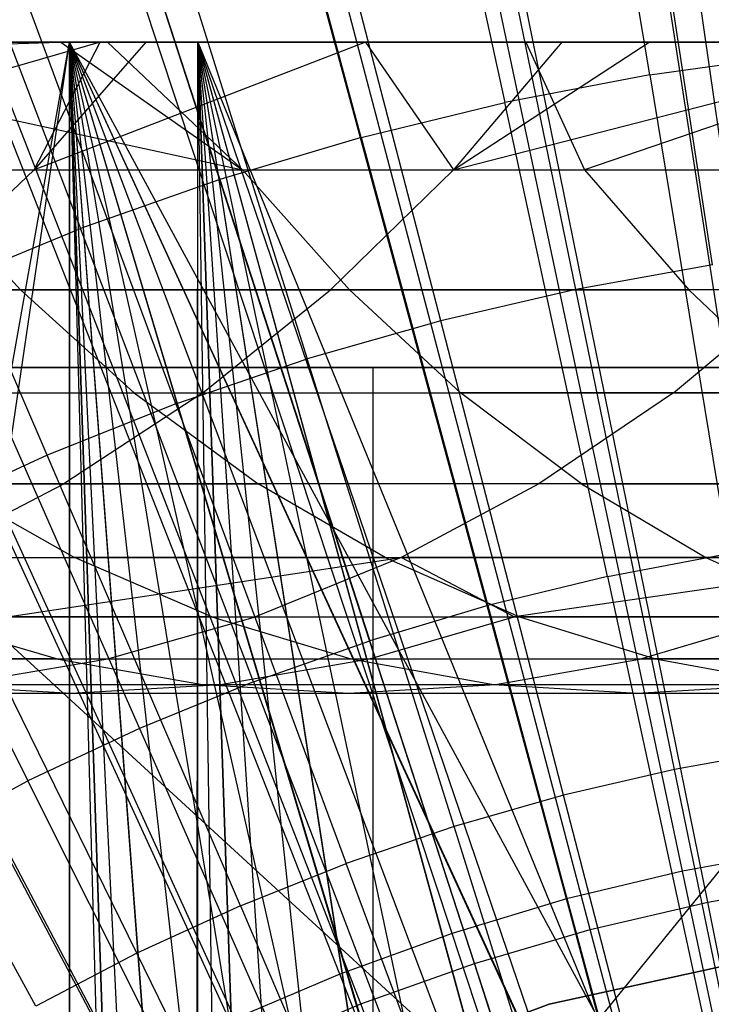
# Model space of a CAD drawing. Extents: x 0.1 to 12.1, y -6 to 6.
# Tile 129 of 256: x 5.72 to 5.932, y 0.604 to 0.907. Entities that reach past the tile are written whole.
import ezdxf

# ---------------------------------------------------------------- set-up
doc = ezdxf.new("R2010")
doc.units = 0
doc.header["$LTSCALE"] = 2.54
doc.layers.get('0').update_dxf_attribs({"linetype": 'CONTINUOUS'})

# ---------------------------------------------------------------- blocks, each defined once
blk = doc.blocks.new('DROPS_COLOR_B-11195_STL')
at = {"color": 0}
for p, q in [((5.91336, 0.88988, 13.83503), (5.88907, 1.0372, 13.79774)), ((5.91336, 0.88988, 13.83503), (5.88907, 1.0372, 13.79774)), ((5.83718, 1.0273, 13.79774), (5.86883, 0.88139, 13.83503)), ((5.83718, 1.0273, 13.79774), (5.86883, 0.88139, 13.83503)), ((5.82479, 0.87067, 13.83503), (5.78584, 1.0148, 13.79774)), ((5.82479, 0.87067, 13.83503), (5.78584, 1.0148, 13.79774)), ((5.7352, 0.99975, 13.79774), (5.78134, 0.85775, 13.83503)), ((5.7352, 0.99975, 13.79774), (5.78134, 0.85775, 13.83503)), ((5.68538, 0.98216, 13.79774), (5.73859, 0.84266, 13.83503)), ((5.68538, 0.98216, 13.79774), (5.73859, 0.84266, 13.83503)), ((5.93265, 0.83154, 13.76702), (5.90978, 0.98086, 13.73038)), ((5.93265, 0.83154, 13.76702), (5.90978, 0.98086, 13.73038)), ((5.8907, 0.82402, 13.76702), (5.86029, 0.97199, 13.73038)), ((5.8907, 0.82402, 13.76702), (5.86029, 0.97199, 13.73038)), ((5.84918, 0.81438, 13.76702), (5.81131, 0.96063, 13.73038)), ((5.84918, 0.81438, 13.76702), (5.81131, 0.96063, 13.73038)), ((5.96768, 0.64211, 1.86697), (5.92205, 0.95944, 1.92723)), ((5.96768, 0.64211, 1.86697), (5.92205, 0.95944, 1.92723)), ((5.93117, 0.63579, 1.86697), (5.86751, 0.95, 1.92723)), ((5.93117, 0.63579, 1.86697), (5.86751, 0.95, 1.92723)), ((5.76298, 0.9468, 13.73038), (5.8082, 0.80266, 13.76702)), ((5.76298, 0.9468, 13.73038), (5.8082, 0.80266, 13.76702)), ((5.89508, 0.6274, 1.86697), (5.81358, 0.93746, 1.92723)), ((5.89508, 0.6274, 1.86697), (5.81358, 0.93746, 1.92723)), ((5.76787, 0.78887, 13.76702), (5.71541, 0.93053, 13.73038)), ((5.76787, 0.78887, 13.76702), (5.71541, 0.93053, 13.73038)), ((5.85954, 0.61696, 1.86697), (5.76047, 0.92186, 1.92723)), ((5.85954, 0.61696, 1.86697), (5.76047, 0.92186, 1.92723)), ((5.72829, 0.77306, 13.76702), (5.66872, 0.91188, 13.73038)), ((5.72829, 0.77306, 13.76702), (5.66872, 0.91188, 13.73038)), ((5.82464, 0.60451, 1.86697), (5.70833, 0.90326, 1.92723)), ((5.82464, 0.60451, 1.86697), (5.70833, 0.90326, 1.92723)), ((5.73517, 0.89999, 62.93461), (5.3037, 0.89999, 62.89555)), ((5.73517, 0.89999, 62.93461), (5.3037, 0.89999, 62.89555)), ((5.42379, -0.85646, 50.97723), (5.73517, 0.89999, 50.9522)), ((5.42379, -0.85646, 50.97723), (5.73517, 0.89999, 50.9522)), ((5.73517, 0.89999, 50.9522), (5.46099, 0.89016, 50.97338)), ((5.73517, 0.89999, 50.9522), (5.46099, 0.89016, 50.97338)), ((5.73517, 0.89999, 50.9522), (5.47077, 0.89999, 50.97241)), ((5.47077, -0.90001, 50.97241), (5.73517, 0.89999, 50.9522)), ((5.47077, -0.90001, 50.97241), (5.73517, 0.89999, 50.9522)), ((5.73517, 0.89999, 50.9522), (5.47077, 0.89999, 50.97241)), ((5.77464, 0.9, 47.92436), (5.49074, 0.9, 47.89384)), ((5.49074, 0.9, 39.97526), (5.77464, 0.9, 39.94474)), ((5.49074, 0.9, 39.97526), (5.77464, 0.9, 39.94474)), ((5.77464, 0.9, 47.92436), (5.49074, 0.9, 47.89384)), ((5.7325, 0.89999, 56.24786), (5.60822, 0.89999, 56.09905)), ((5.60822, 0.89999, 56.09905), (5.78836, 0.86071, 56.25338)), ((5.60822, 0.89999, 56.09905), (5.78836, 0.86071, 56.25338)), ((5.7325, 0.89999, 56.24786), (5.60822, 0.89999, 56.09905)), ((5.74465, 0.89999, 54.66927), (5.60908, 0.86071, 54.47245)), ((5.74465, 0.89999, 54.66927), (5.60908, 0.86071, 54.47245)), ((5.66884, 0.89999, 54.51133), (5.74465, 0.89999, 54.66927)), ((5.66884, 0.89999, 54.51133), (5.74465, 0.89999, 54.66927)), ((5.72436, 0.86071, 54.71447), (5.74465, 0.89999, 54.66927)), ((5.82607, 0.89999, 54.82424), (5.72436, 0.86071, 54.71447)), ((5.82607, 0.89999, 54.82424), (5.72436, 0.86071, 54.71447)), ((5.75867, 0.89999, 54.69695), (5.72436, 0.86071, 54.71447)), ((5.75867, 0.89999, 54.69695), (5.72436, 0.86071, 54.71447)), ((5.72436, 0.86071, 54.71447), (5.74465, 0.89999, 54.66927)), ((5.74688, 0.89999, 56.26444), (5.7325, 0.89999, 56.24786)), ((5.7325, 0.89999, 56.24786), (5.78836, 0.86071, 56.25338)), ((5.7325, 0.89999, 56.24786), (5.78836, 0.86071, 56.25338)), ((5.74688, 0.89999, 56.26444), (5.7325, 0.89999, 56.24786)), ((6.16832, 0.89999, 50.94438), (5.73517, 0.89999, 50.9522)), ((5.73517, 0.89999, 50.9522), (5.73517, -0.90001, 50.9522)), ((5.77468, 0.09271, 62.93661), (5.73517, 0.89999, 62.93461)), ((5.73517, 0.89999, 62.93461), (5.76371, 0.04706, 62.93608)), ((5.77468, 0.09271, 62.93661), (5.73517, 0.89999, 62.93461)), ((5.79273, 0.13626, 62.93745), (5.73517, 0.89999, 62.93461)), ((5.79273, 0.13626, 62.93745), (5.73517, 0.89999, 62.93461)), ((5.81729, 0.17634, 62.93849), (5.73517, 0.89999, 62.93461)), ((5.84786, 0.21212, 62.93965), (5.73517, 0.89999, 62.93461)), ((5.81729, 0.17634, 62.93849), (5.73517, 0.89999, 62.93461)), ((5.84786, 0.21212, 62.93965), (5.73517, 0.89999, 62.93461)), ((5.88366, 0.24271, 62.94081), (5.73517, 0.89999, 62.93461)), ((5.88366, 0.24271, 62.94081), (5.73517, 0.89999, 62.93461)), ((5.92371, 0.26726, 62.94186), (5.73517, 0.89999, 62.93461)), ((5.96729, 0.28532, 62.94269), (5.73517, 0.89999, 62.93461)), ((5.92371, 0.26726, 62.94186), (5.73517, 0.89999, 62.93461)), ((5.96729, 0.28532, 62.94269), (5.73517, 0.89999, 62.93461)), ((6.01292, 0.29628, 62.94322), (5.73517, 0.89999, 62.93461)), ((6.01292, 0.29628, 62.94322), (5.73517, 0.89999, 62.93461)), ((6.16832, 0.89999, 62.94243), (5.73517, 0.89999, 62.93461)), ((6.06, 0.3, 50.94341), (5.73517, 0.89999, 50.9522)), ((6.16832, 0.89999, 50.94438), (5.73517, 0.89999, 50.9522)), ((6.06, 0.3, 50.94341), (5.73517, 0.89999, 50.9522)), ((6.01324, 0.29633, 50.94359), (5.73517, 0.89999, 50.9522)), ((6.01324, 0.29633, 50.94359), (5.73517, 0.89999, 50.9522)), ((5.96729, 0.28532, 50.94412), (5.73517, 0.89999, 50.9522)), ((5.92396, 0.26738, 50.94495), (5.73517, 0.89999, 50.9522)), ((5.96729, 0.28532, 50.94412), (5.73517, 0.89999, 50.9522)), ((5.92396, 0.26738, 50.94495), (5.73517, 0.89999, 50.9522)), ((5.88366, 0.24271, 50.946), (5.73517, 0.89999, 50.9522)), ((5.88366, 0.24271, 50.946), (5.73517, 0.89999, 50.9522)), ((5.84797, 0.21224, 50.94715), (5.73517, 0.89999, 50.9522)), ((5.81729, 0.17634, 50.94832), (5.73517, 0.89999, 50.9522)), ((5.84797, 0.21224, 50.94715), (5.73517, 0.89999, 50.9522)), ((5.81729, 0.17634, 50.94832), (5.73517, 0.89999, 50.9522)), ((5.79274, 0.13628, 50.94936), (5.73517, 0.89999, 50.9522)), ((5.79274, 0.13628, 50.94936), (5.73517, 0.89999, 50.9522)), ((5.77468, 0.09271, 50.95019), (5.73517, 0.89999, 50.9522)), ((5.7637, 0.04694, 50.95073), (5.73517, 0.89999, 50.9522)), ((5.77468, 0.09271, 50.95019), (5.73517, 0.89999, 50.9522)), ((5.7637, 0.04694, 50.95073), (5.73517, 0.89999, 50.9522)), ((5.76, 0, 50.95091), (5.73517, 0.89999, 50.9522)), ((5.76, 0, 50.95091), (5.73517, 0.89999, 50.9522)), ((5.73517, 0.89999, 50.9522), (5.73517, -0.90001, 50.9522)), ((5.73517, -0.90001, 62.93461), (5.73517, 0.89999, 62.93461)), ((5.73517, -0.90001, 62.93461), (5.73517, 0.89999, 62.93461)), ((5.76, 0, 62.9359), (5.73517, 0.89999, 62.93461)), ((5.76, 0, 62.9359), (5.73517, 0.89999, 62.93461)), ((5.73517, 0.89999, 62.93461), (5.76371, 0.04706, 62.93608)), ((6.16832, 0.89999, 62.94243), (5.73517, 0.89999, 62.93461)), ((5.74465, 0.89999, 54.66927), (5.75867, 0.89999, 54.69695)), ((5.74465, 0.89999, 54.66927), (5.75867, 0.89999, 54.69695)), ((5.8753, 0.89999, 56.40705), (5.74688, 0.89999, 56.26444)), ((5.8753, 0.89999, 56.40705), (5.74688, 0.89999, 56.26444)), ((5.78836, 0.86071, 56.25338), (5.74688, 0.89999, 56.26444)), ((5.78836, 0.86071, 56.25338), (5.74688, 0.89999, 56.26444)), ((5.75867, 0.89999, 54.69695), (5.82607, 0.89999, 54.82424)), ((5.75867, 0.89999, 54.69695), (5.82607, 0.89999, 54.82424)), ((5.77394, 0.09038, 39.94479), (5.77464, 0.9, 39.94474)), ((5.77394, 0.09038, 39.94479), (5.77464, 0.9, 39.94474)), ((5.82194, 0.18256, 47.92746), (5.77464, 0.9, 47.92436)), ((5.77464, 0.9, 47.92436), (5.80019, 0.15, 47.9261)), ((5.84787, 0.21213, 47.92892), (5.77464, 0.9, 47.92436)), ((5.82194, 0.18256, 47.92746), (5.77464, 0.9, 47.92436)), ((5.84787, 0.21213, 47.92892), (5.77464, 0.9, 47.92436)), ((5.87745, 0.23807, 47.93038), (5.77464, 0.9, 47.92436)), ((5.87745, 0.23807, 47.93038), (5.77464, 0.9, 47.92436)), ((5.91, 0.25981, 47.93174), (5.77464, 0.9, 47.92436)), ((5.94533, 0.27722, 47.93291), (5.77464, 0.9, 47.92436)), ((5.91, 0.25981, 47.93174), (5.77464, 0.9, 47.92436)), ((5.94533, 0.27722, 47.93291), (5.77464, 0.9, 47.92436)), ((5.98235, 0.28978, 47.9338), (5.77464, 0.9, 47.92436)), ((5.98235, 0.28978, 47.9338), (5.77464, 0.9, 47.92436)), ((6.06, 0.9, 47.93455), (5.77464, 0.9, 47.92436)), ((5.77464, 0.09258, 47.92436), (5.77464, 0.9, 47.92436)), ((5.77464, 0.09258, 47.92436), (5.77464, 0.9, 47.92436)), ((5.78587, 0.12188, 47.92515), (5.77464, 0.9, 47.92436)), ((5.78587, 0.12188, 47.92515), (5.77464, 0.9, 47.92436)), ((5.77464, 0.9, 47.92436), (5.80019, 0.15, 47.9261)), ((5.98235, 0.28978, 39.9353), (5.77464, 0.9, 39.94474)), ((5.77464, 0.9, 39.94474), (6.02099, 0.29745, 39.93474)), ((5.77464, 0.9, 39.94474), (6.02099, 0.29745, 39.93474)), ((5.77464, 0.9, 39.94474), (6.06, 0.9, 39.93455)), ((5.94518, 0.27716, 39.9362), (5.77464, 0.9, 39.94474)), ((5.98235, 0.28978, 39.9353), (5.77464, 0.9, 39.94474)), ((5.94518, 0.27716, 39.9362), (5.77464, 0.9, 39.94474)), ((5.91, 0.25981, 39.93736), (5.77464, 0.9, 39.94474)), ((5.91, 0.25981, 39.93736), (5.77464, 0.9, 39.94474)), ((5.87724, 0.23791, 39.93873), (5.77464, 0.9, 39.94474)), ((5.84787, 0.21213, 39.94018), (5.77464, 0.9, 39.94474)), ((5.87724, 0.23791, 39.93873), (5.77464, 0.9, 39.94474)), ((5.84787, 0.21213, 39.94018), (5.77464, 0.9, 39.94474)), ((5.82196, 0.18259, 39.94164), (5.77464, 0.9, 39.94474)), ((5.82196, 0.18259, 39.94164), (5.77464, 0.9, 39.94474)), ((5.80019, 0.15, 39.943), (5.77464, 0.9, 39.94474)), ((5.78596, 0.12208, 39.94395), (5.77464, 0.9, 39.94474)), ((5.80019, 0.15, 39.943), (5.77464, 0.9, 39.94474)), ((5.78596, 0.12208, 39.94395), (5.77464, 0.9, 39.94474)), ((5.77464, 0.9, 39.94474), (6.06, 0.9, 39.93455)), ((6.06, 0.9, 47.93455), (5.77464, 0.9, 47.92436)), ((5.82607, 0.89999, 54.82424), (5.88636, 0.89999, 54.93087)), ((5.82607, 0.89999, 54.82424), (5.88636, 0.89999, 54.93087)), ((5.82607, 0.89999, 54.82424), (5.85307, 0.86071, 54.95024)), ((5.82607, 0.89999, 54.82424), (5.85307, 0.86071, 54.95024)), ((5.88636, 0.89999, 54.93087), (5.85307, 0.86071, 54.95024)), ((5.85307, 0.86071, 54.95024), (5.91315, 0.89999, 54.97631)), ((5.88636, 0.89999, 54.93087), (5.85307, 0.86071, 54.95024)), ((5.85307, 0.86071, 54.95024), (5.91315, 0.89999, 54.97631)), ((5.85307, 0.86071, 54.95024), (6.00603, 0.89999, 55.12563)), ((5.85307, 0.86071, 54.95024), (6.00603, 0.89999, 55.12563)), ((6.008, 0.89999, 56.5449), (5.8753, 0.89999, 56.40705)), ((5.8753, 0.89999, 56.40705), (5.89337, 0.86071, 56.3699)), ((5.8753, 0.89999, 56.40705), (5.89337, 0.86071, 56.3699)), ((6.008, 0.89999, 56.5449), (5.8753, 0.89999, 56.40705)), ((5.88636, 0.89999, 54.93087), (5.91315, 0.89999, 54.97631)), ((5.88636, 0.89999, 54.93087), (5.91315, 0.89999, 54.97631)), ((6.008, 0.89999, 56.5449), (5.89337, 0.86071, 56.3699)), ((6.008, 0.89999, 56.5449), (5.89337, 0.86071, 56.3699)), ((5.91315, 0.89999, 54.97631), (6.00603, 0.89999, 55.12563)), ((5.91315, 0.89999, 54.97631), (6.00603, 0.89999, 55.12563)), ((5.91336, 0.88988, 13.83503), (5.95825, 0.89613, 13.83503)), ((5.91336, 0.88988, 13.83503), (5.95825, 0.89613, 13.83503)), ((5.91336, 0.88988, 13.83503), (5.86883, 0.88139, 13.83503)), ((5.91336, 0.88988, 13.83503), (5.86883, 0.88139, 13.83503)), ((5.91336, 0.88988, 13.83503), (5.93758, 0.74292, 13.86834)), ((5.91336, 0.88988, 13.83503), (5.93758, 0.74292, 13.86834)), ((5.79051, 0.59009, 1.86697), (5.65734, 0.88171, 1.92723)), ((5.79051, 0.59009, 1.86697), (5.65734, 0.88171, 1.92723)), ((5.82479, 0.87067, 13.83503), (5.86883, 0.88139, 13.83503)), ((5.82479, 0.87067, 13.83503), (5.86883, 0.88139, 13.83503)), ((5.90041, 0.73583, 13.86834), (5.86883, 0.88139, 13.83503)), ((5.90041, 0.73583, 13.86834), (5.86883, 0.88139, 13.83503)), ((5.82479, 0.87067, 13.83503), (5.78134, 0.85775, 13.83503)), ((5.82479, 0.87067, 13.83503), (5.78134, 0.85775, 13.83503)), ((5.82479, 0.87067, 13.83503), (5.86364, 0.72688, 13.86834)), ((5.82479, 0.87067, 13.83503), (5.86364, 0.72688, 13.86834)), ((5.60908, 0.86071, 54.47245), (5.72436, 0.86071, 54.71447)), ((5.60908, 0.86071, 54.47245), (5.72436, 0.86071, 54.71447)), ((5.72436, 0.86071, 54.71447), (5.68554, 0.82386, 54.7343)), ((5.72436, 0.86071, 54.71447), (5.68554, 0.82386, 54.7343)), ((5.68659, 0.86071, 56.13401), (5.72014, 0.82386, 56.10618)), ((5.68659, 0.86071, 56.13401), (5.78836, 0.86071, 56.25338)), ((5.68659, 0.86071, 56.13401), (5.72014, 0.82386, 56.10618)), ((5.68659, 0.86071, 56.13401), (5.78836, 0.86071, 56.25338)), ((5.72436, 0.86071, 54.71447), (5.85307, 0.86071, 54.95024)), ((5.72436, 0.86071, 54.71447), (5.85307, 0.86071, 54.95024)), ((5.78836, 0.86071, 56.25338), (5.89337, 0.86071, 56.3699)), ((5.78836, 0.86071, 56.25338), (5.82114, 0.82386, 56.22463)), ((5.78836, 0.86071, 56.25338), (5.89337, 0.86071, 56.3699)), ((5.78836, 0.86071, 56.25338), (5.82114, 0.82386, 56.22463)), ((5.85307, 0.86071, 54.95024), (5.81539, 0.82386, 54.97218)), ((5.85307, 0.86071, 54.95024), (5.81539, 0.82386, 54.97218)), ((5.85307, 0.86071, 54.95024), (5.99498, 0.86071, 55.17916)), ((5.85307, 0.86071, 54.95024), (5.99498, 0.86071, 55.17916)), ((5.89337, 0.86071, 56.3699), (5.92534, 0.82386, 56.34028)), ((5.89337, 0.86071, 56.3699), (6.00124, 0.86071, 56.4832)), ((5.89337, 0.86071, 56.3699), (5.92534, 0.82386, 56.34028)), ((5.89337, 0.86071, 56.3699), (6.00124, 0.86071, 56.4832)), ((5.75727, 0.57374, 1.86697), (5.60766, 0.85729, 1.92723)), ((5.75727, 0.57374, 1.86697), (5.60766, 0.85729, 1.92723)), ((5.78134, 0.85775, 13.83503), (5.73859, 0.84266, 13.83503)), ((5.78134, 0.85775, 13.83503), (5.73859, 0.84266, 13.83503)), ((5.78134, 0.85775, 13.83503), (5.82737, 0.71609, 13.86834)), ((5.78134, 0.85775, 13.83503), (5.82737, 0.71609, 13.86834)), ((5.69666, 0.82545, 13.83503), (5.73859, 0.84266, 13.83503)), ((5.69666, 0.82545, 13.83503), (5.73859, 0.84266, 13.83503)), ((5.79168, 0.7035, 13.86834), (5.73859, 0.84266, 13.83503)), ((5.79168, 0.7035, 13.86834), (5.73859, 0.84266, 13.83503)), ((5.93265, 0.83154, 13.76702), (5.8907, 0.82402, 13.76702)), ((5.93265, 0.83154, 13.76702), (5.8907, 0.82402, 13.76702)), ((5.62219, 0.82386, 55.98472), (5.72014, 0.82386, 56.10618)), ((5.62219, 0.82386, 55.98472), (5.72014, 0.82386, 56.10618)), ((5.81539, 0.82386, 54.97218), (5.68554, 0.82386, 54.7343)), ((5.81539, 0.82386, 54.97218), (5.68554, 0.82386, 54.7343)), ((5.69666, 0.82545, 13.83503), (5.75667, 0.68912, 13.86834)), ((5.69666, 0.82545, 13.83503), (5.75667, 0.68912, 13.86834)), ((5.72014, 0.82386, 56.10618), (5.75507, 0.79227, 56.0772)), ((5.72014, 0.82386, 56.10618), (5.82114, 0.82386, 56.22463)), ((5.72014, 0.82386, 56.10618), (5.75507, 0.79227, 56.0772)), ((5.72014, 0.82386, 56.10618), (5.82114, 0.82386, 56.22463)), ((5.77617, 0.79227, 54.99501), (5.81539, 0.82386, 54.97218)), ((5.77617, 0.79227, 54.99501), (5.81539, 0.82386, 54.97218)), ((5.95857, 0.82386, 55.20312), (5.81539, 0.82386, 54.97218)), ((5.95857, 0.82386, 55.20312), (5.81539, 0.82386, 54.97218)), ((5.82114, 0.82386, 56.22463), (5.85526, 0.79227, 56.19471)), ((5.82114, 0.82386, 56.22463), (5.92534, 0.82386, 56.34028)), ((5.82114, 0.82386, 56.22463), (5.92534, 0.82386, 56.34028)), ((5.82114, 0.82386, 56.22463), (5.85526, 0.79227, 56.19471)), ((5.8907, 0.82402, 13.76702), (5.84918, 0.81438, 13.76702)), ((5.8907, 0.82402, 13.76702), (5.84918, 0.81438, 13.76702)), ((5.92101, 0.67652, 13.79951), (5.8907, 0.82402, 13.76702)), ((5.92101, 0.67652, 13.79951), (5.8907, 0.82402, 13.76702)), ((5.92066, 0.79227, 55.22808), (5.95857, 0.82386, 55.20312)), ((5.92066, 0.79227, 55.22808), (5.95857, 0.82386, 55.20312)), ((5.95863, 0.79227, 56.30942), (5.92534, 0.82386, 56.34028)), ((6.03239, 0.82386, 56.45271), (5.92534, 0.82386, 56.34028)), ((5.95863, 0.79227, 56.30942), (5.92534, 0.82386, 56.34028)), ((6.03239, 0.82386, 56.45271), (5.92534, 0.82386, 56.34028)), ((5.84918, 0.81438, 13.76702), (5.8082, 0.80266, 13.76702)), ((5.84918, 0.81438, 13.76702), (5.8082, 0.80266, 13.76702)), ((5.88692, 0.66861, 13.79951), (5.84918, 0.81438, 13.76702)), ((5.88692, 0.66861, 13.79951), (5.84918, 0.81438, 13.76702)), ((5.65565, 0.80615, 13.83503), (5.72243, 0.67301, 13.86834)), ((5.65565, 0.80615, 13.83503), (5.72243, 0.67301, 13.86834)), ((5.76787, 0.78887, 13.76702), (5.8082, 0.80266, 13.76702)), ((5.76787, 0.78887, 13.76702), (5.8082, 0.80266, 13.76702)), ((5.85328, 0.65898, 13.79951), (5.8082, 0.80266, 13.76702)), ((5.85328, 0.65898, 13.79951), (5.8082, 0.80266, 13.76702)), ((5.60256, 0.8, 20.52904), (5.82843, 0.8, 20.47481)), ((5.82843, 0.8, 33.39895), (5.60256, 0.8, 33.34472)), ((5.82843, 0.8, 33.39895), (5.60256, 0.8, 33.34472)), ((5.60256, 0.8, 20.52904), (5.82843, 0.8, 20.47481)), ((6.06, 0.8, 36.93688), (5.62422, 0.8, 36.91786)), ((5.62422, 0.8, 16.95591), (6.06, 0.4, 16.93688)), ((5.62422, 0.8, 16.95591), (6.06, 0.4, 16.93688)), ((5.62422, 0.8, 16.95591), (6.06, 0.8, 16.93688)), ((6.06, 0.8, 36.93688), (5.62422, 0.8, 36.91786)), ((5.62422, 0.8, 16.95591), (6.06, 0.8, 16.93688)), ((6.06, 0.8, 36.93688), (5.73571, 0.4, 36.92635)), ((6.06, 0.8, 36.93688), (5.73571, 0.4, 36.92635)), ((5.82843, 0.8, 20.47481), (6.06, 0.8, 20.45659)), ((6.06, 0.8, 33.41718), (5.82843, 0.8, 33.39895)), ((5.82843, 0, 33.39895), (5.82843, 0.8, 33.39895)), ((6.06, 0.8, 33.41718), (5.82843, 0.8, 33.39895)), ((5.82843, 0, 33.39895), (5.82843, 0.8, 33.39895)), ((5.82843, 0, 20.47481), (5.82843, 0.8, 20.47481)), ((5.82843, 0, 20.47481), (5.82843, 0.8, 20.47481)), ((5.82843, 0.8, 20.47481), (6.06, 0.8, 20.45659)), ((5.64512, 0.79227, 54.75494), (5.77617, 0.79227, 54.99501)), ((5.64512, 0.79227, 54.75494), (5.77617, 0.79227, 54.99501)), ((5.6579, 0.79227, 55.95671), (5.75507, 0.79227, 56.0772)), ((5.6579, 0.79227, 55.95671), (5.75507, 0.79227, 56.0772)), ((5.77617, 0.79227, 54.99501), (5.73343, 0.76431, 55.01989)), ((5.77617, 0.79227, 54.99501), (5.73343, 0.76431, 55.01989)), ((5.75507, 0.79227, 56.0772), (5.79313, 0.76431, 56.04564)), ((5.75507, 0.79227, 56.0772), (5.85526, 0.79227, 56.19471)), ((5.75507, 0.79227, 56.0772), (5.85526, 0.79227, 56.19471)), ((5.75507, 0.79227, 56.0772), (5.79313, 0.76431, 56.04564)), ((5.77617, 0.79227, 54.99501), (5.92066, 0.79227, 55.22808)), ((5.77617, 0.79227, 54.99501), (5.92066, 0.79227, 55.22808)), ((5.89244, 0.76431, 56.16211), (5.85526, 0.79227, 56.19471)), ((5.95863, 0.79227, 56.30942), (5.85526, 0.79227, 56.19471)), ((5.89244, 0.76431, 56.16211), (5.85526, 0.79227, 56.19471)), ((5.95863, 0.79227, 56.30942), (5.85526, 0.79227, 56.19471)), ((5.92066, 0.79227, 55.22808), (5.87936, 0.76431, 55.25527)), ((5.92066, 0.79227, 55.22808), (5.87936, 0.76431, 55.25527)), ((5.92066, 0.79227, 55.22808), (6.07795, 0.79227, 55.45311)), ((5.92066, 0.79227, 55.22808), (6.07795, 0.79227, 55.45311)), ((5.76787, 0.78887, 13.76702), (5.72829, 0.77306, 13.76702)), ((5.76787, 0.78887, 13.76702), (5.72829, 0.77306, 13.76702)), ((5.76787, 0.78887, 13.76702), (5.82017, 0.64766, 13.79951)), ((5.76787, 0.78887, 13.76702), (5.82017, 0.64766, 13.79951)), ((5.72829, 0.77306, 13.76702), (5.68956, 0.75527, 13.76702)), ((5.72829, 0.77306, 13.76702), (5.68956, 0.75527, 13.76702)), ((5.78767, 0.63468, 13.79951), (5.72829, 0.77306, 13.76702)), ((5.78767, 0.63468, 13.79951), (5.72829, 0.77306, 13.76702)), ((5.73343, 0.76431, 55.01989), (5.60109, 0.76431, 54.77744)), ((5.73343, 0.76431, 55.01989), (5.60109, 0.76431, 54.77744)), ((5.68961, 0.74161, 55.04539), (5.73343, 0.76431, 55.01989)), ((5.68961, 0.74161, 55.04539), (5.73343, 0.76431, 55.01989)), ((5.69682, 0.76431, 55.92621), (5.73672, 0.74161, 55.89492)), ((5.69682, 0.76431, 55.92621), (5.79313, 0.76431, 56.04564)), ((5.69682, 0.76431, 55.92621), (5.79313, 0.76431, 56.04564)), ((5.69682, 0.76431, 55.92621), (5.73672, 0.74161, 55.89492)), ((5.87936, 0.76431, 55.25527), (5.73343, 0.76431, 55.01989)), ((5.87936, 0.76431, 55.25527), (5.73343, 0.76431, 55.01989)), ((5.83215, 0.74161, 56.01326), (5.79313, 0.76431, 56.04564)), ((5.89244, 0.76431, 56.16211), (5.79313, 0.76431, 56.04564)), ((5.83215, 0.74161, 56.01326), (5.79313, 0.76431, 56.04564)), ((5.89244, 0.76431, 56.16211), (5.79313, 0.76431, 56.04564)), ((5.87936, 0.76431, 55.25527), (5.83701, 0.74161, 55.28315)), ((5.87936, 0.76431, 55.25527), (5.83701, 0.74161, 55.28315)), ((6.03821, 0.76431, 55.48253), (5.87936, 0.76431, 55.25527)), ((6.03821, 0.76431, 55.48253), (5.87936, 0.76431, 55.25527)), ((5.89244, 0.76431, 56.16211), (5.93056, 0.74161, 56.12867)), ((5.89244, 0.76431, 56.16211), (5.9949, 0.76431, 56.27581)), ((5.89244, 0.76431, 56.16211), (5.93056, 0.74161, 56.12867)), ((5.89244, 0.76431, 56.16211), (5.9949, 0.76431, 56.27581)), ((5.75588, 0.62007, 13.79951), (5.68956, 0.75527, 13.76702)), ((5.75588, 0.62007, 13.79951), (5.68956, 0.75527, 13.76702)), ((5.64456, 0.74161, 55.77401), (5.73672, 0.74161, 55.89492)), ((5.64456, 0.74161, 55.77401), (5.73672, 0.74161, 55.89492)), ((5.68961, 0.74161, 55.04539), (5.83701, 0.74161, 55.28315)), ((5.68961, 0.74161, 55.04539), (5.83701, 0.74161, 55.28315)), ((5.71616, 0.72342, 55.19349), (5.83701, 0.74161, 55.28315)), ((5.71616, 0.72342, 55.19349), (5.83701, 0.74161, 55.28315)), ((5.77885, 0.72342, 55.86189), (5.73672, 0.74161, 55.89492)), ((5.83215, 0.74161, 56.01326), (5.73672, 0.74161, 55.89492)), ((5.77885, 0.72342, 55.86189), (5.73672, 0.74161, 55.89492)), ((5.83215, 0.74161, 56.01326), (5.73672, 0.74161, 55.89492)), ((5.83701, 0.74161, 55.28315), (5.79229, 0.72342, 55.31259)), ((5.83701, 0.74161, 55.28315), (5.79229, 0.72342, 55.31259)), ((5.83215, 0.74161, 56.01326), (5.87336, 0.72342, 55.97908)), ((5.83215, 0.74161, 56.01326), (5.93056, 0.74161, 56.12867)), ((5.83215, 0.74161, 56.01326), (5.87336, 0.72342, 55.97908)), ((5.83215, 0.74161, 56.01326), (5.93056, 0.74161, 56.12867)), ((5.87177, 0.72342, 55.42969), (5.83701, 0.74161, 55.28315)), ((5.99746, 0.74161, 55.51271), (5.83701, 0.74161, 55.28315)), ((5.99746, 0.74161, 55.51271), (5.83701, 0.74161, 55.28315)), ((5.87177, 0.72342, 55.42969), (5.83701, 0.74161, 55.28315)), ((5.99746, 0.74161, 55.51271), (5.87177, 0.72342, 55.42969)), ((5.99746, 0.74161, 55.51271), (5.87177, 0.72342, 55.42969)), ((5.90041, 0.73583, 13.86834), (5.93758, 0.74292, 13.86834)), ((5.90041, 0.73583, 13.86834), (5.93758, 0.74292, 13.86834)), ((5.93056, 0.74161, 56.12867), (5.97081, 0.72342, 56.09338)), ((5.93056, 0.74161, 56.12867), (6.03209, 0.74161, 56.24135)), ((5.93056, 0.74161, 56.12867), (5.97081, 0.72342, 56.09338)), ((5.93056, 0.74161, 56.12867), (6.03209, 0.74161, 56.24135)), ((5.72486, 0.60387, 13.79951), (5.65178, 0.73553, 13.76702)), ((5.72486, 0.60387, 13.79951), (5.65178, 0.73553, 13.76702)), ((5.90041, 0.73583, 13.86834), (5.86364, 0.72688, 13.86834)), ((5.90041, 0.73583, 13.86834), (5.86364, 0.72688, 13.86834)), ((5.90041, 0.73583, 13.86834), (5.93191, 0.59062, 13.89768)), ((5.90041, 0.73583, 13.86834), (5.93191, 0.59062, 13.89768)), ((5.86364, 0.72688, 13.86834), (5.82737, 0.71609, 13.86834)), ((5.86364, 0.72688, 13.86834), (5.82737, 0.71609, 13.86834)), ((5.86364, 0.72688, 13.86834), (5.9024, 0.58343, 13.89768)), ((5.86364, 0.72688, 13.86834), (5.9024, 0.58343, 13.89768)), ((5.73122, 0.71049, 55.70984), (5.68759, 0.72342, 55.74215)), ((5.77885, 0.72342, 55.86189), (5.68759, 0.72342, 55.74215)), ((5.73122, 0.71049, 55.70984), (5.68759, 0.72342, 55.74215)), ((5.77885, 0.72342, 55.86189), (5.68759, 0.72342, 55.74215)), ((5.71616, 0.72342, 55.19349), (5.79229, 0.72342, 55.31259)), ((5.71616, 0.72342, 55.19349), (5.79229, 0.72342, 55.31259)), ((5.74695, 0.71049, 55.34244), (5.79229, 0.72342, 55.31259)), ((5.74695, 0.71049, 55.34244), (5.79229, 0.72342, 55.31259)), ((5.77885, 0.72342, 55.86189), (5.82157, 0.71049, 55.8284)), ((5.77885, 0.72342, 55.86189), (5.87336, 0.72342, 55.97908)), ((5.77885, 0.72342, 55.86189), (5.82157, 0.71049, 55.8284)), ((5.77885, 0.72342, 55.86189), (5.87336, 0.72342, 55.97908)), ((5.79229, 0.72342, 55.31259), (5.87177, 0.72342, 55.42969)), ((5.79229, 0.72342, 55.31259), (5.87177, 0.72342, 55.42969)), ((5.82727, 0.71049, 55.46078), (5.87177, 0.72342, 55.42969)), ((5.82727, 0.71049, 55.46078), (5.87177, 0.72342, 55.42969)), ((5.95443, 0.72342, 55.54457), (5.87177, 0.72342, 55.42969)), ((5.95443, 0.72342, 55.54457), (5.87177, 0.72342, 55.42969)), ((5.87336, 0.72342, 55.97908), (5.91514, 0.71049, 55.94443)), ((5.87336, 0.72342, 55.97908), (5.97081, 0.72342, 56.09338)), ((5.87336, 0.72342, 55.97908), (5.91514, 0.71049, 55.94443)), ((5.87336, 0.72342, 55.97908), (5.97081, 0.72342, 56.09338)), ((5.95443, 0.72342, 55.54457), (5.9108, 0.71049, 55.57687)), ((5.95443, 0.72342, 55.54457), (5.9108, 0.71049, 55.57687)), ((5.79168, 0.7035, 13.86834), (5.82737, 0.71609, 13.86834)), ((5.79168, 0.7035, 13.86834), (5.82737, 0.71609, 13.86834)), ((5.87328, 0.57477, 13.89768), (5.82737, 0.71609, 13.86834)), ((5.87328, 0.57477, 13.89768), (5.82737, 0.71609, 13.86834)), ((5.73122, 0.71049, 55.70984), (5.64408, 0.71049, 55.58876)), ((5.73122, 0.71049, 55.70984), (5.64408, 0.71049, 55.58876)), ((5.67001, 0.71049, 55.22208), (5.74695, 0.71049, 55.34244)), ((5.67001, 0.71049, 55.22208), (5.74695, 0.71049, 55.34244)), ((5.70039, 0.70261, 55.3731), (5.74695, 0.71049, 55.34244)), ((5.70039, 0.70261, 55.3731), (5.74695, 0.71049, 55.34244)), ((5.73122, 0.71049, 55.70984), (5.77602, 0.70261, 55.67667)), ((5.73122, 0.71049, 55.70984), (5.82157, 0.71049, 55.8284)), ((5.73122, 0.71049, 55.70984), (5.77602, 0.70261, 55.67667)), ((5.73122, 0.71049, 55.70984), (5.82157, 0.71049, 55.8284)), ((5.74695, 0.71049, 55.34244), (5.82727, 0.71049, 55.46078)), ((5.74695, 0.71049, 55.34244), (5.82727, 0.71049, 55.46078)), ((5.78157, 0.70261, 55.49271), (5.82727, 0.71049, 55.46078)), ((5.78157, 0.70261, 55.49271), (5.82727, 0.71049, 55.46078)), ((5.82157, 0.71049, 55.8284), (5.86544, 0.70261, 55.79401)), ((5.82157, 0.71049, 55.8284), (5.91514, 0.71049, 55.94443)), ((5.82157, 0.71049, 55.8284), (5.86544, 0.70261, 55.79401)), ((5.82157, 0.71049, 55.8284), (5.91514, 0.71049, 55.94443)), ((5.82727, 0.71049, 55.46078), (5.9108, 0.71049, 55.57687)), ((5.82727, 0.71049, 55.46078), (5.9108, 0.71049, 55.57687)), ((5.86601, 0.70261, 55.61004), (5.9108, 0.71049, 55.57687)), ((5.86601, 0.70261, 55.61004), (5.9108, 0.71049, 55.57687)), ((5.99743, 0.71049, 55.69053), (5.9108, 0.71049, 55.57687)), ((5.99743, 0.71049, 55.69053), (5.9108, 0.71049, 55.57687)), ((5.91514, 0.71049, 55.94443), (5.95804, 0.70261, 55.90884)), ((5.91514, 0.71049, 55.94443), (6.01163, 0.71049, 56.05758)), ((5.91514, 0.71049, 55.94443), (5.95804, 0.70261, 55.90884)), ((5.91514, 0.71049, 55.94443), (6.01163, 0.71049, 56.05758)), ((5.68978, 0.70261, 55.55684), (5.73567, 0.69999, 55.52477)), ((5.68978, 0.70261, 55.55684), (5.77602, 0.70261, 55.67667)), ((5.68978, 0.70261, 55.55684), (5.73567, 0.69999, 55.52477)), ((5.68978, 0.70261, 55.55684), (5.77602, 0.70261, 55.67667)), ((5.70039, 0.70261, 55.3731), (5.78157, 0.70261, 55.49271)), ((5.70039, 0.70261, 55.3731), (5.78157, 0.70261, 55.49271)), ((5.73567, 0.69999, 55.52477), (5.78157, 0.70261, 55.49271)), ((5.73567, 0.69999, 55.52477), (5.78157, 0.70261, 55.49271)), ((5.79168, 0.7035, 13.86834), (5.75667, 0.68912, 13.86834)), ((5.79168, 0.7035, 13.86834), (5.75667, 0.68912, 13.86834)), ((5.77602, 0.70261, 55.67667), (5.82101, 0.69999, 55.64336)), ((5.77602, 0.70261, 55.67667), (5.86544, 0.70261, 55.79401)), ((5.77602, 0.70261, 55.67667), (5.82101, 0.69999, 55.64336)), ((5.77602, 0.70261, 55.67667), (5.86544, 0.70261, 55.79401)), ((5.78157, 0.70261, 55.49271), (5.86601, 0.70261, 55.61004)), ((5.78157, 0.70261, 55.49271), (5.86601, 0.70261, 55.61004)), ((5.79168, 0.7035, 13.86834), (5.84464, 0.56467, 13.89768)), ((5.79168, 0.7035, 13.86834), (5.84464, 0.56467, 13.89768)), ((5.82101, 0.69999, 55.64336), (5.86601, 0.70261, 55.61004)), ((5.82101, 0.69999, 55.64336), (5.86601, 0.70261, 55.61004)), ((5.86544, 0.70261, 55.79401), (5.9095, 0.69999, 55.75946)), ((5.86544, 0.70261, 55.79401), (5.95804, 0.70261, 55.90884)), ((5.86544, 0.70261, 55.79401), (5.9095, 0.69999, 55.75946)), ((5.86544, 0.70261, 55.79401), (5.95804, 0.70261, 55.90884)), ((5.86601, 0.70261, 55.61004), (5.95356, 0.70261, 55.72491)), ((5.86601, 0.70261, 55.61004), (5.95356, 0.70261, 55.72491)), ((5.9095, 0.69999, 55.75946), (5.95356, 0.70261, 55.72491)), ((5.9095, 0.69999, 55.75946), (5.95356, 0.70261, 55.72491)), ((5.65363, 0.69999, 55.40389), (5.73567, 0.69999, 55.52477)), ((5.65363, 0.69999, 55.40389), (5.73567, 0.69999, 55.52477)), ((5.73567, 0.69999, 55.52477), (5.82101, 0.69999, 55.64336)), ((5.73567, 0.69999, 55.52477), (5.82101, 0.69999, 55.64336)), ((5.82101, 0.69999, 55.64336), (5.9095, 0.69999, 55.75946)), ((5.82101, 0.69999, 55.64336), (5.9095, 0.69999, 55.75946)), ((5.9095, 0.69999, 55.75946), (6.00114, 0.69999, 55.8731)), ((5.9095, 0.69999, 55.75946), (6.00114, 0.69999, 55.8731)), ((5.75667, 0.68912, 13.86834), (5.72243, 0.67301, 13.86834)), ((5.75667, 0.68912, 13.86834), (5.72243, 0.67301, 13.86834)), ((5.75667, 0.68912, 13.86834), (5.81654, 0.55313, 13.89768)), ((5.75667, 0.68912, 13.86834), (5.81654, 0.55313, 13.89768)), ((5.95545, 0.68269, 13.79951), (5.92101, 0.67652, 13.79951)), ((5.95545, 0.68269, 13.79951), (5.92101, 0.67652, 13.79951)), ((5.92101, 0.67652, 13.79951), (5.88692, 0.66861, 13.79951)), ((5.92101, 0.67652, 13.79951), (5.88692, 0.66861, 13.79951)), ((5.95124, 0.52941, 13.82789), (5.92101, 0.67652, 13.79951)), ((5.95124, 0.52941, 13.82789), (5.92101, 0.67652, 13.79951)), ((5.68904, 0.6552, 13.86834), (5.72243, 0.67301, 13.86834)), ((5.68904, 0.6552, 13.86834), (5.72243, 0.67301, 13.86834)), ((5.78906, 0.5402, 13.89768), (5.72243, 0.67301, 13.86834)), ((5.78906, 0.5402, 13.89768), (5.72243, 0.67301, 13.86834)), ((5.88692, 0.66861, 13.79951), (5.85328, 0.65898, 13.79951)), ((5.88692, 0.66861, 13.79951), (5.85328, 0.65898, 13.79951)), ((5.92457, 0.52322, 13.82789), (5.88692, 0.66861, 13.79951)), ((5.92457, 0.52322, 13.82789), (5.88692, 0.66861, 13.79951)), ((5.85328, 0.65898, 13.79951), (5.82017, 0.64766, 13.79951)), ((5.85328, 0.65898, 13.79951), (5.82017, 0.64766, 13.79951)), ((5.89824, 0.51569, 13.82789), (5.85328, 0.65898, 13.79951)), ((5.89824, 0.51569, 13.82789), (5.85328, 0.65898, 13.79951)), ((5.78767, 0.63468, 13.79951), (5.82017, 0.64766, 13.79951)), ((5.78767, 0.63468, 13.79951), (5.82017, 0.64766, 13.79951)), ((5.87233, 0.50683, 13.82789), (5.82017, 0.64766, 13.79951)), ((5.87233, 0.50683, 13.82789), (5.82017, 0.64766, 13.79951)), ((5.93117, 0.63579, 1.86697), (5.96768, 0.64211, 1.86697)), ((5.93117, 0.63579, 1.86697), (5.96768, 0.64211, 1.86697)), ((5.89508, 0.6274, 1.86697), (5.93117, 0.63579, 1.86697)), ((5.89508, 0.6274, 1.86697), (5.93117, 0.63579, 1.86697)), ((5.9954, 0.3188, 1.82451), (5.93117, 0.63579, 1.86697)), ((5.9954, 0.3188, 1.82451), (5.93117, 0.63579, 1.86697)), ((5.78767, 0.63468, 13.79951), (5.75588, 0.62007, 13.79951)), ((5.78767, 0.63468, 13.79951), (5.75588, 0.62007, 13.79951)), ((5.78767, 0.63468, 13.79951), (5.8469, 0.49668, 13.82789)), ((5.78767, 0.63468, 13.79951), (5.8469, 0.49668, 13.82789)), ((5.85954, 0.61696, 1.86697), (5.89508, 0.6274, 1.86697)), ((5.85954, 0.61696, 1.86697), (5.89508, 0.6274, 1.86697)), ((5.97731, 0.3146, 1.82451), (5.89508, 0.6274, 1.86697)), ((5.97731, 0.3146, 1.82451), (5.89508, 0.6274, 1.86697)), ((5.97034, 0.62359, 164.411), (5.88251, 0.60448, 164.411)), ((5.88251, 0.60448, 164.511), (5.97034, 0.62359, 164.511)), ((5.88251, 0.60448, 164.511), (5.97034, 0.62359, 164.511)), ((5.97034, 0.62359, 164.411), (5.88251, 0.60448, 164.411)), ((5.75588, 0.62007, 13.79951), (5.72486, 0.60387, 13.79951)), ((5.75588, 0.62007, 13.79951), (5.72486, 0.60387, 13.79951)), ((5.82201, 0.48524, 13.82789), (5.75588, 0.62007, 13.79951)), ((5.82201, 0.48524, 13.82789), (5.75588, 0.62007, 13.79951)), ((5.82464, 0.60451, 1.86697), (5.85954, 0.61696, 1.86697)), ((5.82464, 0.60451, 1.86697), (5.85954, 0.61696, 1.86697)), ((5.95948, 0.30936, 1.82451), (5.85954, 0.61696, 1.86697)), ((5.95948, 0.30936, 1.82451), (5.85954, 0.61696, 1.86697)), ((5.79051, 0.59009, 1.86697), (5.82464, 0.60451, 1.86697)), ((5.79051, 0.59009, 1.86697), (5.82464, 0.60451, 1.86697)), ((5.88251, 0.60448, 164.411), (5.79829, 0.57307, 164.411)), ((5.79829, 0.57307, 164.511), (5.88251, 0.60448, 164.511)), ((5.79829, 0.57307, 164.511), (5.88251, 0.60448, 164.511)), ((5.88251, 0.60448, 164.411), (5.79829, 0.57307, 164.411)), ((5.94198, 0.30312, 1.82451), (5.82464, 0.60451, 1.86697)), ((5.94198, 0.30312, 1.82451), (5.82464, 0.60451, 1.86697)), ((5.88251, 0.60448, 164.411), (5.88251, 0.60448, 164.511)), ((5.88251, 0.60448, 164.411), (5.88251, 0.60448, 164.511))]:
    blk.add_line(p, q, dxfattribs=at)
blk = doc.blocks.new('GROUP_1')
at = {"color": 0}
for p, q in [((5.89953, 6.64923, 0.03637), (5.84968, 6.97272, 0.08172)), ((5.89953, 6.64923, 0.03637), (5.84968, 6.97272, 0.08172)), ((5.86346, 6.64264, 0.03637), (5.7957, 6.96286, 0.08172)), ((5.86346, 6.64264, 0.03637), (5.7957, 6.96286, 0.08172)), ((5.8278, 6.63406, 0.03637), (5.74236, 6.95002, 0.08172)), ((5.8278, 6.63406, 0.03637), (5.74236, 6.95002, 0.08172)), ((5.79268, 6.6235, 0.03637), (5.68981, 6.93422, 0.08172)), ((5.79268, 6.6235, 0.03637), (5.68981, 6.93422, 0.08172)), ((5.7582, 6.61101, 0.03637), (5.63822, 6.91554, 0.08172)), ((5.7582, 6.61101, 0.03637), (5.63822, 6.91554, 0.08172)), ((5.72447, 6.59663, 0.03637), (5.58775, 6.89401, 0.08172)), ((5.72447, 6.59663, 0.03637), (5.58775, 6.89401, 0.08172)), ((5.69159, 6.58039, 0.03637), (5.53855, 6.86972, 0.08172)), ((5.69159, 6.58039, 0.03637), (5.53855, 6.86972, 0.08172)), ((5.89953, 6.64923, 0.03637), (5.86346, 6.64264, 0.03637)), ((5.89953, 6.64923, 0.03637), (5.86346, 6.64264, 0.03637)), ((5.86346, 6.64264, 0.03637), (5.8278, 6.63406, 0.03637)), ((5.86346, 6.64264, 0.03637), (5.8278, 6.63406, 0.03637)), ((5.93162, 6.32047, 0.0091), (5.86346, 6.64264, 0.03637)), ((5.93162, 6.32047, 0.0091), (5.86346, 6.64264, 0.03637)), ((5.8278, 6.63406, 0.03637), (5.79268, 6.6235, 0.03637)), ((5.8278, 6.63406, 0.03637), (5.79268, 6.6235, 0.03637)), ((5.91377, 6.31617, 0.0091), (5.8278, 6.63406, 0.03637)), ((5.91377, 6.31617, 0.0091), (5.8278, 6.63406, 0.03637)), ((5.79268, 6.6235, 0.03637), (5.7582, 6.61101, 0.03637)), ((5.79268, 6.6235, 0.03637), (5.7582, 6.61101, 0.03637)), ((5.89618, 6.31088, 0.0091), (5.79268, 6.6235, 0.03637)), ((5.89618, 6.31088, 0.0091), (5.79268, 6.6235, 0.03637)), ((5.7582, 6.61101, 0.03637), (5.72447, 6.59663, 0.03637)), ((5.7582, 6.61101, 0.03637), (5.72447, 6.59663, 0.03637)), ((5.87892, 6.30463, 0.0091), (5.7582, 6.61101, 0.03637)), ((5.87892, 6.30463, 0.0091), (5.7582, 6.61101, 0.03637))]:
    blk.add_line(p, q, dxfattribs=at)
blk.add_blockref('DROPS_COLOR_B-11195_STL', (-0.06, 5.99731, -1.7), dxfattribs=at)

msp = doc.modelspace()

# ---------------------------------------------------------------- block references
at = {"color": 0}
msp.add_blockref('GROUP_1', (0.06, -5.99731, 1.7), dxfattribs=at)

doc.saveas('drawing.dxf')
